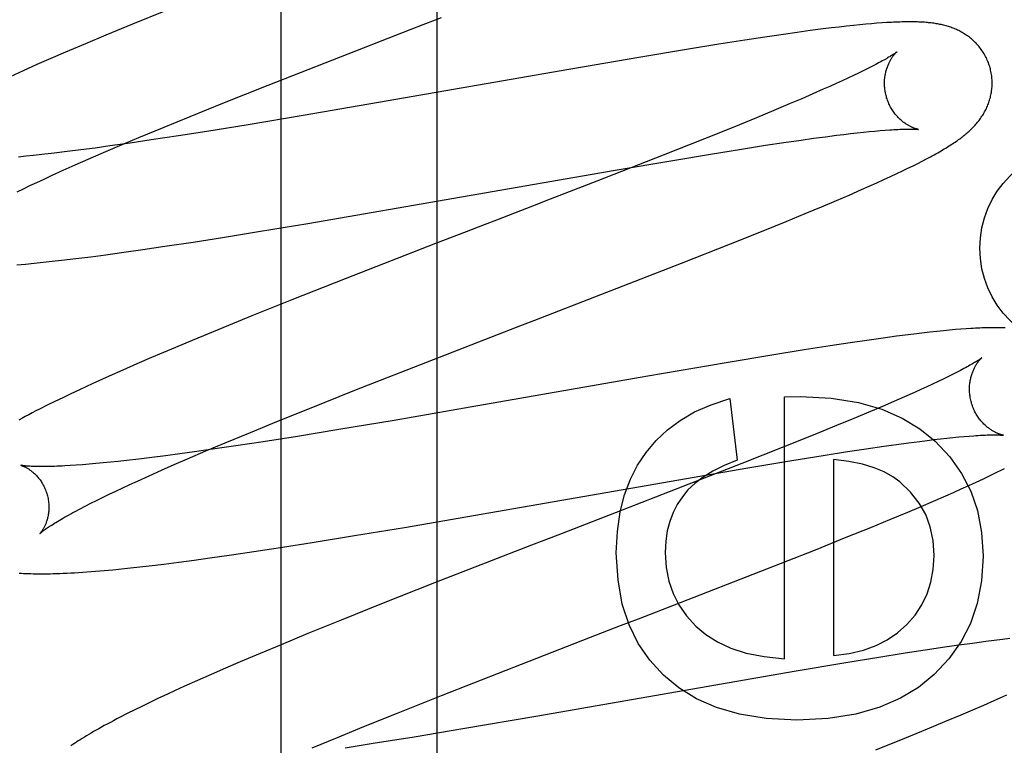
# Model space of a CAD drawing. Header units: inches. Extents: x 0 to 270, y 0 to 175.
# Tile 40 of 95: x 77.791 to 77.974, y 86.119 to 86.254. Entities that reach past the tile are written whole.
import ezdxf

# ---------------------------------------------------------------- set-up
doc = ezdxf.new("R2010")
doc.units = ezdxf.units.IN
doc.header["$LTSCALE"] = 14.84127
doc.header["$MEASUREMENT"] = 0
doc.linetypes.add('HIDDEN', pattern=[0.2, 0.1, -0.1])
doc.layers.add('DEFAULT_2', color=8, linetype='HIDDEN')
doc.layers.add('RIGHT_OR_MAIN_DOOR_ASSEMBLY', color=7, linetype='CONTINUOUS')

msp = doc.modelspace()

# ---------------------------------------------------------------- linework, layer by layer
at = {"layer": 'DEFAULT_2', "color": 8, "linetype": 'HIDDEN'}
for p, q in [((77.86889, 82.57319), (77.86889, 88.0737)), ((77.81844, 86.25567), (77.81232, 86.25317)), ((77.81232, 86.25317), (77.80739, 86.25113)), ((77.84952, 86.24658), (77.86408, 86.25223)), ((77.86408, 86.25223), (77.86633, 86.2531)), ((77.94063, 86.25229), (77.93824, 86.25198)), ((77.94216, 86.25248), (77.94063, 86.25229)), ((77.9436, 86.25265), (77.94216, 86.25248)), ((77.94496, 86.2528), (77.9436, 86.25265)), ((77.94624, 86.25294), (77.94496, 86.2528)), ((77.94744, 86.25306), (77.94624, 86.25294)), ((77.94856, 86.25317), (77.94744, 86.25306)), ((77.94962, 86.25326), (77.94856, 86.25317)), ((77.95062, 86.25334), (77.94962, 86.25326)), ((77.95156, 86.25341), (77.95062, 86.25334)), ((77.80739, 86.25113), (77.80357, 86.24953)), ((77.92977, 86.25078), (77.92607, 86.25022)), ((77.93326, 86.25129), (77.92977, 86.25078)), ((77.93579, 86.25165), (77.93326, 86.25129)), ((77.93824, 86.25198), (77.93579, 86.25165)), ((77.80357, 86.24953), (77.79987, 86.24796)), ((77.91521, 86.24849), (77.90675, 86.24708)), ((77.92125, 86.24947), (77.91521, 86.24849)), ((77.92607, 86.25022), (77.92125, 86.24947)), ((77.79718, 86.2468), (77.79457, 86.24566)), ((77.79987, 86.24796), (77.79718, 86.2468)), ((77.90675, 86.24708), (77.89337, 86.24478)), ((77.79457, 86.24566), (77.79204, 86.24453)), ((77.83751, 86.24186), (77.84952, 86.24658)), ((77.9489, 86.24493), (77.94807, 86.24452)), ((77.94967, 86.24532), (77.9489, 86.24493)), ((77.79204, 86.24453), (77.78958, 86.24342)), ((77.89337, 86.24478), (77.85805, 86.23861)), ((77.94523, 86.24316), (77.94417, 86.24266)), ((77.94624, 86.24363), (77.94523, 86.24316)), ((77.94718, 86.24408), (77.94624, 86.24363)), ((77.94807, 86.24452), (77.94718, 86.24408)), ((77.82911, 86.2385), (77.83751, 86.24186)), ((77.94188, 86.24162), (77.94065, 86.24108)), ((77.94305, 86.24215), (77.94188, 86.24162)), ((77.94417, 86.24266), (77.94305, 86.24215)), ((77.93666, 86.23934), (77.9345, 86.23842)), ((77.93871, 86.24023), (77.93666, 86.23934)), ((77.94065, 86.24108), (77.93871, 86.24023)), ((77.82305, 86.23605), (77.82911, 86.2385)), ((77.85805, 86.23861), (77.844, 86.2362)), ((77.9345, 86.23842), (77.93146, 86.23714)), ((77.81819, 86.23406), (77.82305, 86.23605)), ((77.844, 86.2362), (77.83379, 86.2345)), ((77.92825, 86.23581), (77.924, 86.23407)), ((77.93146, 86.23714), (77.92825, 86.23581)), ((77.81352, 86.23213), (77.81819, 86.23406)), ((77.83379, 86.2345), (77.82614, 86.23327)), ((77.924, 86.23407), (77.91859, 86.2319)), ((77.80995, 86.23062), (77.81352, 86.23213)), ((77.82087, 86.23244), (77.81578, 86.23167)), ((77.82614, 86.23327), (77.82087, 86.23244)), ((77.93884, 86.23198), (77.94104, 86.23227)), ((77.94104, 86.23227), (77.94313, 86.23254)), ((77.94313, 86.23254), (77.94445, 86.23271)), ((77.94445, 86.23271), (77.94572, 86.23286)), ((77.94572, 86.23286), (77.94694, 86.23299)), ((77.94694, 86.23299), (77.9481, 86.23312)), ((77.9481, 86.23312), (77.9492, 86.23323)), ((77.9492, 86.23323), (77.95024, 86.23333)), ((77.95024, 86.23333), (77.95122, 86.23342)), ((77.95122, 86.23342), (77.95213, 86.23349)), ((77.80537, 86.23018), (77.80274, 86.22984)), ((77.8081, 86.23056), (77.80537, 86.23018)), ((77.80653, 86.22916), (77.80995, 86.23062)), ((77.81187, 86.23109), (77.8081, 86.23056)), ((77.81578, 86.23167), (77.81187, 86.23109)), ((77.91859, 86.2319), (77.91091, 86.22885)), ((77.92543, 86.22998), (77.92993, 86.23068)), ((77.92993, 86.23068), (77.93334, 86.23119)), ((77.93334, 86.23119), (77.93652, 86.23165)), ((77.93652, 86.23165), (77.93884, 86.23198)), ((77.79252, 86.22864), (77.79113, 86.2285)), ((77.79396, 86.22879), (77.79252, 86.22864)), ((77.79545, 86.22895), (77.79396, 86.22879)), ((77.79777, 86.22922), (77.79545, 86.22895)), ((77.80021, 86.22951), (77.79777, 86.22922)), ((77.80274, 86.22984), (77.80021, 86.22951)), ((77.80407, 86.22809), (77.80653, 86.22916)), ((77.91091, 86.22885), (77.89856, 86.22402)), ((77.91267, 86.22789), (77.91972, 86.22906)), ((77.91972, 86.22906), (77.92543, 86.22998)), ((77.79944, 86.22604), (77.8017, 86.22705)), ((77.8017, 86.22705), (77.80407, 86.22809)), ((77.90198, 86.22607), (77.91267, 86.22789)), ((77.95638, 86.22642), (77.95732, 86.22688)), ((77.95732, 86.22688), (77.9582, 86.22733)), ((77.9582, 86.22733), (77.95903, 86.22775)), ((77.95903, 86.22775), (77.95981, 86.22816)), ((77.79589, 86.22442), (77.79728, 86.22506)), ((77.79728, 86.22506), (77.79944, 86.22604)), ((77.84487, 86.21617), (77.90198, 86.22607)), ((77.9519, 86.22431), (77.95314, 86.22488)), ((77.95314, 86.22488), (77.95429, 86.22542)), ((77.95429, 86.22542), (77.95537, 86.22594)), ((77.95537, 86.22594), (77.95638, 86.22642)), ((77.79205, 86.22261), (77.79328, 86.22319)), ((77.79328, 86.22319), (77.79456, 86.2238)), ((77.79456, 86.2238), (77.79589, 86.22442)), ((77.89856, 86.22402), (77.88991, 86.22066)), ((77.94774, 86.22245), (77.9492, 86.22309)), ((77.9492, 86.22309), (77.95059, 86.22372)), ((77.95059, 86.22372), (77.9519, 86.22431)), ((77.79087, 86.22203), (77.79205, 86.22261)), ((77.94308, 86.22044), (77.94545, 86.22145)), ((77.94545, 86.22145), (77.94774, 86.22245)), ((77.93727, 86.218), (77.94065, 86.21941)), ((77.94065, 86.21941), (77.94308, 86.22044)), ((77.88327, 86.21809), (77.87992, 86.2168)), ((77.88549, 86.21895), (77.88327, 86.21809)), ((77.93375, 86.21655), (77.93727, 86.218)), ((77.83571, 86.21465), (77.84487, 86.21617)), ((77.87992, 86.2168), (77.87767, 86.21593)), ((77.92916, 86.21469), (77.93375, 86.21655)), ((77.82903, 86.21357), (77.83571, 86.21465)), ((77.87429, 86.21462), (77.86864, 86.21244)), ((77.92339, 86.21239), (77.92916, 86.21469)), ((77.81425, 86.21133), (77.81834, 86.21193)), ((77.81834, 86.21193), (77.82361, 86.21272)), ((77.82361, 86.21272), (77.82903, 86.21357)), ((77.86864, 86.21244), (77.8518, 86.20587)), ((77.91429, 86.20879), (77.92339, 86.21239)), ((77.80456, 86.21), (77.80738, 86.21037)), ((77.80738, 86.21037), (77.81028, 86.21077)), ((77.81028, 86.21077), (77.81425, 86.21133)), ((77.79083, 86.20848), (77.79242, 86.20863)), ((77.79242, 86.20863), (77.79404, 86.20879)), ((77.79404, 86.20879), (77.7957, 86.20896)), ((77.7957, 86.20896), (77.7974, 86.20914)), ((77.7974, 86.20914), (77.79913, 86.20934)), ((77.79913, 86.20934), (77.80181, 86.20966)), ((77.80181, 86.20966), (77.80456, 86.21)), ((77.89708, 86.2021), (77.91429, 86.20879)), ((77.8518, 86.20587), (77.84195, 86.20197)), ((77.84195, 86.20197), (77.83452, 86.19899)), ((77.88704, 86.19821), (77.8904, 86.19951)), ((77.8904, 86.19951), (77.89264, 86.20038)), ((77.83452, 86.19899), (77.82837, 86.19649)), ((77.88479, 86.19734), (77.88704, 86.19821)), ((77.82837, 86.19649), (77.82341, 86.19444)), ((77.86569, 86.18993), (77.88141, 86.19604)), ((77.95587, 86.19543), (77.95425, 86.19522)), ((77.95746, 86.19563), (77.95587, 86.19543)), ((77.95898, 86.19581), (77.95746, 86.19563)), ((77.96041, 86.19597), (77.95898, 86.19581)), ((77.96174, 86.19612), (77.96041, 86.19597)), ((77.96297, 86.19624), (77.96174, 86.19612)), ((77.96412, 86.19635), (77.96297, 86.19624)), ((77.96519, 86.19645), (77.96412, 86.19635)), ((77.9662, 86.19653), (77.96519, 86.19645)), ((77.96716, 86.1966), (77.9662, 86.19653)), ((77.82341, 86.19444), (77.81957, 86.19283)), ((77.94564, 86.194), (77.94193, 86.19344)), ((77.9492, 86.19452), (77.94564, 86.194)), ((77.95177, 86.19488), (77.9492, 86.19452)), ((77.95425, 86.19522), (77.95177, 86.19488)), ((77.81957, 86.19283), (77.81585, 86.19125)), ((77.93711, 86.19269), (77.93107, 86.19171)), ((77.94193, 86.19344), (77.93711, 86.19269)), ((77.81315, 86.19009), (77.81053, 86.18894)), ((77.81585, 86.19125), (77.81315, 86.19009)), ((77.85364, 86.1852), (77.86569, 86.18993)), ((77.9226, 86.1903), (77.90806, 86.1878)), ((77.93107, 86.19171), (77.9226, 86.1903)), ((77.81053, 86.18894), (77.80798, 86.18781)), ((77.96465, 86.18812), (77.96381, 86.1877)), ((77.96542, 86.18851), (77.96465, 86.18812)), ((77.80551, 86.1867), (77.80391, 86.18596)), ((77.80798, 86.18781), (77.80551, 86.1867)), ((77.90806, 86.1878), (77.87503, 86.18203)), ((77.96096, 86.18633), (77.95989, 86.18584)), ((77.96197, 86.18681), (77.96096, 86.18633)), ((77.96292, 86.18727), (77.96197, 86.18681)), ((77.96381, 86.1877), (77.96292, 86.18727)), ((77.80084, 86.18453), (77.79936, 86.18382)), ((77.80235, 86.18524), (77.80084, 86.18453)), ((77.80391, 86.18596), (77.80235, 86.18524)), ((77.84521, 86.18184), (77.85364, 86.1852)), ((77.95759, 86.1848), (77.95572, 86.18397)), ((77.95877, 86.18533), (77.95759, 86.1848)), ((77.95989, 86.18584), (77.95877, 86.18533)), ((77.79791, 86.18312), (77.79648, 86.18241)), ((77.79936, 86.18382), (77.79791, 86.18312)), ((77.92326, 86.18366), (77.92467, 86.17224)), ((77.93345, 86.18397), (77.9364, 86.18403)), ((77.93345, 86.13535), (77.93345, 86.18397)), ((77.95374, 86.1831), (77.95165, 86.1822)), ((77.95572, 86.18397), (77.95374, 86.1831)), ((77.79648, 86.18241), (77.79507, 86.1817)), ((77.83912, 86.17938), (77.84521, 86.18184)), ((77.87503, 86.18203), (77.86092, 86.1796)), ((77.94944, 86.18127), (77.94635, 86.17997)), ((77.95165, 86.1822), (77.94944, 86.18127)), ((77.83424, 86.17738), (77.83912, 86.17938)), ((77.86092, 86.1796), (77.85066, 86.17789)), ((77.94635, 86.17997), (77.94308, 86.17863)), ((77.82956, 86.17544), (77.83424, 86.17738)), ((77.85066, 86.17789), (77.84296, 86.17664)), ((77.94308, 86.17863), (77.93877, 86.17687)), ((77.82597, 86.17393), (77.82956, 86.17544)), ((77.83661, 86.17564), (77.83152, 86.17487)), ((77.84296, 86.17664), (77.83661, 86.17564)), ((77.93877, 86.17687), (77.93329, 86.17467)), ((77.95424, 86.17513), (77.95647, 86.17543)), ((77.95647, 86.17543), (77.95858, 86.17571)), ((77.95858, 86.17571), (77.95992, 86.17588)), ((77.95992, 86.17588), (77.96121, 86.17603)), ((77.96121, 86.17603), (77.96245, 86.17617)), ((77.96245, 86.17617), (77.96362, 86.1763)), ((77.96362, 86.1763), (77.96474, 86.17642)), ((77.96474, 86.17642), (77.9658, 86.17652)), ((77.9658, 86.17652), (77.96679, 86.17661)), ((77.96679, 86.17661), (77.96773, 86.17669)), ((77.82383, 86.17376), (77.82111, 86.17339)), ((77.82253, 86.17246), (77.82597, 86.17393)), ((77.8276, 86.17429), (77.82383, 86.17376)), ((77.83152, 86.17487), (77.8276, 86.17429)), ((77.93329, 86.17467), (77.92553, 86.1716)), ((77.9406, 86.17309), (77.94516, 86.1738)), ((77.94516, 86.1738), (77.94862, 86.17432)), ((77.94862, 86.17432), (77.9519, 86.1748)), ((77.9519, 86.1748), (77.95424, 86.17513)), ((77.80686, 86.1717), (77.80553, 86.17158)), ((77.80825, 86.17184), (77.80686, 86.1717)), ((77.80969, 86.17199), (77.80825, 86.17184)), ((77.81118, 86.17215), (77.80969, 86.17199)), ((77.8135, 86.17242), (77.81118, 86.17215)), ((77.81594, 86.17272), (77.8135, 86.17242)), ((77.81847, 86.17304), (77.81594, 86.17272)), ((77.82111, 86.17339), (77.81847, 86.17304)), ((77.82006, 86.17138), (77.82253, 86.17246)), ((77.92662, 86.17079), (77.93481, 86.17215)), ((77.93481, 86.17215), (77.9406, 86.17309)), ((77.94254, 86.17236), (77.94254, 86.13596)), ((77.80187, 86.17128), (77.80077, 86.17121)), ((77.80304, 86.17137), (77.80187, 86.17128)), ((77.80426, 86.17147), (77.80304, 86.17137)), ((77.80553, 86.17158), (77.80426, 86.17147)), ((77.8154, 86.16932), (77.81768, 86.17034)), ((77.81768, 86.17034), (77.82006, 86.17138)), ((77.86284, 86.15974), (77.92662, 86.17079)), ((77.92553, 86.1716), (77.91201, 86.16632)), ((77.97163, 86.16937), (77.97277, 86.16993)), ((77.97277, 86.16993), (77.97381, 86.17044)), ((77.81184, 86.1677), (77.81323, 86.16834)), ((77.81323, 86.16834), (77.8154, 86.16932)), ((77.96767, 86.16751), (77.96906, 86.16815)), ((77.96906, 86.16815), (77.97038, 86.16877)), ((77.97038, 86.16877), (77.97163, 86.16937)), ((77.80797, 86.16588), (77.80921, 86.16647)), ((77.80921, 86.16647), (77.8105, 86.16708)), ((77.8105, 86.16708), (77.81184, 86.1677)), ((77.91201, 86.16632), (77.90439, 86.16336)), ((77.9634, 86.1656), (77.96485, 86.16624)), ((77.96485, 86.16624), (77.96627, 86.16688)), ((77.96627, 86.16688), (77.96767, 86.16751)), ((77.80458, 86.16421), (77.80565, 86.16474)), ((77.80565, 86.16474), (77.80678, 86.1653)), ((77.80678, 86.1653), (77.80797, 86.16588)), ((77.9588, 86.16362), (77.96115, 86.16462)), ((77.96115, 86.16462), (77.9634, 86.1656)), ((77.8017, 86.16271), (77.8026, 86.16319)), ((77.8026, 86.16319), (77.80356, 86.16369)), ((77.80356, 86.16369), (77.80458, 86.16421)), ((77.953, 86.16119), (77.95637, 86.16259)), ((77.95637, 86.16259), (77.9588, 86.16362)), ((77.89884, 86.16122), (77.89548, 86.15992)), ((77.90107, 86.16208), (77.89884, 86.16122)), ((77.9495, 86.15974), (77.953, 86.16119)), ((77.85357, 86.1582), (77.86284, 86.15974)), ((77.89548, 86.15992), (77.89323, 86.15905)), ((77.94492, 86.15789), (77.9495, 86.15974)), ((77.84568, 86.15692), (77.85357, 86.1582)), ((77.88872, 86.1573), (77.88646, 86.15643)), ((77.93919, 86.15559), (77.94492, 86.15789)), ((77.83074, 86.15464), (77.83488, 86.15525)), ((77.83488, 86.15525), (77.8402, 86.15606)), ((77.8402, 86.15606), (77.84568, 86.15692)), ((77.88646, 86.15643), (77.86845, 86.14941)), ((77.93013, 86.15202), (77.93919, 86.15559)), ((77.82093, 86.15329), (77.82379, 86.15366)), ((77.82379, 86.15366), (77.82672, 86.15406)), ((77.82672, 86.15406), (77.83074, 86.15464)), ((77.80543, 86.15159), (77.80703, 86.15173)), ((77.80703, 86.15173), (77.80865, 86.15188)), ((77.80865, 86.15188), (77.81029, 86.15204)), ((77.81029, 86.15204), (77.81197, 86.15222)), ((77.81197, 86.15222), (77.81369, 86.1524)), ((77.81369, 86.1524), (77.81544, 86.15261)), ((77.81544, 86.15261), (77.81815, 86.15293)), ((77.81815, 86.15293), (77.82093, 86.15329)), ((77.913, 86.14535), (77.93013, 86.15202)), ((77.86845, 86.14941), (77.85856, 86.14551)), ((77.85856, 86.14551), (77.8511, 86.14252)), ((77.8511, 86.14252), (77.84492, 86.14001)), ((77.903, 86.14149), (77.90635, 86.14278)), ((77.90635, 86.14278), (77.90858, 86.14364)), ((77.90077, 86.14062), (77.903, 86.14149)), ((77.84492, 86.14001), (77.83993, 86.13795)), ((77.88175, 86.13325), (77.8974, 86.13932)), ((77.9724, 86.13873), (77.97082, 86.13853)), ((77.97391, 86.13892), (77.9724, 86.13873)), ((77.97533, 86.13908), (77.97391, 86.13892)), ((77.83993, 86.13795), (77.83607, 86.13634)), ((77.9596, 86.13694), (77.95584, 86.13636)), ((77.96321, 86.13747), (77.9596, 86.13694)), ((77.96583, 86.13785), (77.96321, 86.13747)), ((77.96836, 86.1382), (77.96583, 86.13785)), ((77.97082, 86.13853), (77.96836, 86.1382)), ((77.83607, 86.13634), (77.83232, 86.13475)), ((77.95097, 86.13558), (77.94486, 86.13459)), ((77.95584, 86.13636), (77.95097, 86.13558)), ((77.8296, 86.13358), (77.82695, 86.13243)), ((77.83232, 86.13475), (77.8296, 86.13358)), ((77.86975, 86.12853), (77.88175, 86.13325)), ((77.94486, 86.13459), (77.93524, 86.13297)), ((77.82695, 86.13243), (77.82438, 86.13129)), ((77.93524, 86.13297), (77.88762, 86.12468)), ((77.82189, 86.13017), (77.82028, 86.12944)), ((77.82438, 86.13129), (77.82189, 86.13017)), ((77.81717, 86.128), (77.81566, 86.12728)), ((77.81871, 86.12872), (77.81717, 86.128)), ((77.82028, 86.12944), (77.81871, 86.12872)), ((77.86134, 86.12518), (77.86975, 86.12853)), ((77.97354, 86.12808), (77.97231, 86.12753)), ((77.9747, 86.1286), (77.97354, 86.12808)), ((77.81418, 86.12656), (77.81273, 86.12585)), ((77.81566, 86.12728), (77.81418, 86.12656)), ((77.97039, 86.12668), (77.96834, 86.1258)), ((77.97231, 86.12753), (77.97039, 86.12668)), ((77.81134, 86.12516), (77.81003, 86.12448)), ((77.81273, 86.12585), (77.81134, 86.12516)), ((77.85527, 86.12273), (77.86134, 86.12518)), ((77.88762, 86.12468), (77.87366, 86.1223)), ((77.96619, 86.12488), (77.96316, 86.12361)), ((77.96834, 86.1258), (77.96619, 86.12488)), ((77.8504, 86.12074), (77.85527, 86.12273)), ((77.87366, 86.1223), (77.86466, 86.1208)), ((77.95996, 86.12228), (77.95572, 86.12055)), ((77.96316, 86.12361), (77.95996, 86.12228)), ((77.84572, 86.1188), (77.8504, 86.12074)), ((77.86466, 86.1208), (77.85706, 86.11958)), ((77.95572, 86.12055), (77.95033, 86.11838)), ((77.85706, 86.11958), (77.85183, 86.11876))]:
    msp.add_line(p, q, dxfattribs=at)
for points in [[(77.86633, 86.2531), (77.86858, 86.25397), (77.8697, 86.25441)], [(77.97163, 86.24509), (77.97157, 86.2453), (77.97149, 86.24554), (77.97141, 86.24578), (77.97132, 86.24603), (77.97122, 86.24626), (77.97112, 86.2465), (77.97102, 86.24673), (77.97091, 86.24697), (77.97079, 86.24719), (77.97067, 86.24742), (77.97054, 86.24764), (77.97041, 86.24786), (77.97027, 86.24807), (77.97013, 86.24828), (77.96999, 86.24848), (77.96984, 86.24868), (77.96969, 86.24888), (77.96953, 86.24907), (77.96937, 86.24926), (77.9692, 86.24944), (77.96904, 86.24962), (77.96887, 86.2498), (77.9687, 86.24997), (77.96852, 86.25013), (77.96834, 86.25029), (77.96816, 86.25045), (77.96798, 86.2506), (77.96779, 86.25074), (77.96761, 86.25088), (77.96742, 86.25102), (77.96722, 86.25115), (77.96703, 86.25128), (77.96683, 86.25141), (77.96663, 86.25153), (77.96643, 86.25165), (77.96622, 86.25176), (77.96602, 86.25187), (77.96581, 86.25198), (77.96561, 86.25208), (77.9654, 86.25217), (77.96519, 86.25226), (77.96498, 86.25235), (77.96476, 86.25244), (77.96455, 86.25252), (77.96433, 86.2526), (77.96411, 86.25267), (77.96389, 86.25274), (77.96367, 86.25281), (77.96345, 86.25287), (77.96322, 86.25293), (77.963, 86.25299), (77.96277, 86.25304), (77.96255, 86.25309), (77.96232, 86.25314), (77.96209, 86.25319), (77.96187, 86.25323), (77.96164, 86.25327), (77.96141, 86.25331), (77.96117, 86.25334), (77.96094, 86.25337), (77.9607, 86.2534), (77.96047, 86.25343), (77.96022, 86.25345), (77.95998, 86.25348), (77.95973, 86.2535), (77.95948, 86.25352), (77.95922, 86.25354), (77.95895, 86.25355), (77.95868, 86.25357), (77.9584, 86.25358), (77.95812, 86.25359), (77.95783, 86.2536), (77.95753, 86.2536), (77.95722, 86.25361), (77.95691, 86.25361), (77.95659, 86.25361), (77.95626, 86.25361), (77.95592, 86.25361), (77.95557, 86.2536), (77.95522, 86.25359), (77.95485, 86.25358), (77.95448, 86.25357), (77.95409, 86.25355), (77.9537, 86.25353), (77.95329, 86.25351), (77.95288, 86.25349), (77.95245, 86.25347), (77.95156, 86.25341)], [(77.95431, 86.24802), (77.95431, 86.24802), (77.9543, 86.24801), (77.95428, 86.248), (77.95426, 86.24798), (77.95422, 86.24796), (77.95418, 86.24793), (77.95413, 86.24789), (77.95407, 86.24784), (77.954, 86.24779), (77.95391, 86.24774), (77.95382, 86.24767), (77.95371, 86.2476), (77.95359, 86.24752), (77.95346, 86.24744), (77.95331, 86.24734), (77.95315, 86.24724), (77.95298, 86.24714), (77.95279, 86.24702), (77.95258, 86.2469), (77.95236, 86.24677), (77.95212, 86.24664), (77.95187, 86.24649), (77.9516, 86.24635), (77.95132, 86.24619), (77.95102, 86.24603), (77.95071, 86.24586), (77.95038, 86.24569), (77.95003, 86.24551), (77.94967, 86.24532)], [(77.95236, 86.23973), (77.9523, 86.23993), (77.95225, 86.24016), (77.9522, 86.2404), (77.95215, 86.24063), (77.95212, 86.24087), (77.95209, 86.2411), (77.95206, 86.24134), (77.95204, 86.24157), (77.95203, 86.2418), (77.95202, 86.24203), (77.95202, 86.24226), (77.95203, 86.24249), (77.95204, 86.24271), (77.95205, 86.24293), (77.95207, 86.24315), (77.9521, 86.24336), (77.95213, 86.24357), (77.95216, 86.24378), (77.9522, 86.24398), (77.95224, 86.24418), (77.95229, 86.24437), (77.95234, 86.24455), (77.95239, 86.24473), (77.95244, 86.24491), (77.9525, 86.24508), (77.95256, 86.24524), (77.95262, 86.2454), (77.95268, 86.24556), (77.95274, 86.24571), (77.95281, 86.24585), (77.95287, 86.24599), (77.95294, 86.24612), (77.953, 86.24625), (77.95307, 86.24638), (77.95314, 86.2465), (77.9532, 86.24661), (77.95327, 86.24672), (77.95333, 86.24683), (77.9534, 86.24693), (77.95347, 86.24703), (77.95353, 86.24712), (77.95359, 86.24721), (77.95365, 86.24729), (77.95372, 86.24737), (77.95377, 86.24745), (77.95383, 86.24752), (77.95389, 86.24759), (77.95394, 86.24765), (77.95399, 86.24771), (77.95404, 86.24776), (77.95409, 86.24781), (77.95413, 86.24785), (77.95417, 86.24789), (77.9542, 86.24792), (77.95423, 86.24795), (77.95426, 86.24798), (77.95428, 86.248), (77.95429, 86.24801), (77.9543, 86.24802), (77.95431, 86.24802)], [(77.96836, 86.2339), (77.96852, 86.23407), (77.96869, 86.23424), (77.96885, 86.23442), (77.969, 86.23459), (77.96916, 86.23477), (77.96931, 86.23495), (77.96945, 86.23513), (77.9696, 86.23532), (77.96974, 86.2355), (77.96987, 86.23569), (77.97, 86.23588), (77.97013, 86.23608), (77.97026, 86.23627), (77.97038, 86.23647), (77.9705, 86.23668), (77.97062, 86.23688), (77.97073, 86.23709), (77.97084, 86.2373), (77.97094, 86.23752), (77.97104, 86.23774), (77.97114, 86.23795), (77.97123, 86.23817), (77.97131, 86.2384), (77.9714, 86.23862), (77.97147, 86.23885), (77.97155, 86.23908), (77.97161, 86.23932), (77.97168, 86.23955), (77.97174, 86.23979), (77.97179, 86.24003), (77.97184, 86.24028), (77.97188, 86.24052), (77.97192, 86.24077), (77.97195, 86.24102), (77.97197, 86.24128), (77.97199, 86.24153), (77.97201, 86.24179), (77.97201, 86.24204), (77.97201, 86.2423), (77.97201, 86.24256), (77.972, 86.24282), (77.97198, 86.24308), (77.97196, 86.24333), (77.97193, 86.24359), (77.97189, 86.24385), (77.97185, 86.24411), (77.9718, 86.24436), (77.97174, 86.24462), (77.97168, 86.24487), (77.97163, 86.24509)], [(77.95831, 86.23363), (77.9583, 86.23363), (77.95829, 86.23363), (77.95827, 86.23364), (77.95824, 86.23364), (77.9582, 86.23365), (77.95816, 86.23366), (77.95811, 86.23367), (77.95806, 86.23369), (77.958, 86.2337), (77.95794, 86.23372), (77.95787, 86.23374), (77.95779, 86.23376), (77.95772, 86.23379), (77.95763, 86.23382), (77.95755, 86.23385), (77.95746, 86.23389), (77.95736, 86.23392), (77.95727, 86.23396), (77.95717, 86.23401), (77.95707, 86.23405), (77.95696, 86.2341), (77.95685, 86.23416), (77.95674, 86.23421), (77.95663, 86.23427), (77.95651, 86.23434), (77.95639, 86.23441), (77.95627, 86.23448), (77.95615, 86.23455), (77.95602, 86.23464), (77.9559, 86.23472), (77.95577, 86.23481), (77.95564, 86.23491), (77.9555, 86.23501), (77.95537, 86.23511), (77.95524, 86.23522), (77.9551, 86.23534), (77.95496, 86.23546), (77.95483, 86.23559), (77.95469, 86.23572), (77.95455, 86.23586), (77.95441, 86.23601), (77.95428, 86.23616), (77.95414, 86.23632), (77.95401, 86.23648), (77.95388, 86.23665), (77.95375, 86.23683), (77.95362, 86.23701), (77.9535, 86.2372), (77.95338, 86.23739), (77.95326, 86.23758), (77.95315, 86.23778), (77.95304, 86.23799), (77.95293, 86.2382), (77.95283, 86.23841), (77.95274, 86.23863), (77.95265, 86.23885), (77.95257, 86.23907), (77.95249, 86.2393), (77.95242, 86.23953), (77.95236, 86.23973)], [(77.95981, 86.22816), (77.96018, 86.22835), (77.96055, 86.22855), (77.9609, 86.22874), (77.96124, 86.22893), (77.96158, 86.22911), (77.9619, 86.2293), (77.96222, 86.22947), (77.96252, 86.22965), (77.96282, 86.22983), (77.96311, 86.23), (77.96339, 86.23017), (77.96366, 86.23033), (77.96393, 86.2305), (77.96418, 86.23066), (77.96443, 86.23082), (77.96468, 86.23098), (77.96491, 86.23114), (77.96514, 86.23129), (77.96537, 86.23144), (77.96558, 86.2316), (77.96579, 86.23175), (77.966, 86.2319), (77.9662, 86.23204), (77.96639, 86.23219), (77.96659, 86.23234), (77.96678, 86.23249), (77.96696, 86.23264), (77.96715, 86.23279), (77.96733, 86.23295), (77.9675, 86.2331), (77.96768, 86.23326), (77.96785, 86.23342), (77.96802, 86.23358), (77.96819, 86.23374), (77.96836, 86.2339)], [(77.95213, 86.23349), (77.95299, 86.23355), (77.95339, 86.23358), (77.95378, 86.2336), (77.95415, 86.23363), (77.9545, 86.23364), (77.95484, 86.23366), (77.95516, 86.23367), (77.95546, 86.23368), (77.95574, 86.23369), (77.956, 86.2337), (77.95625, 86.2337), (77.95648, 86.2337), (77.95669, 86.2337), (77.95689, 86.2337), (77.95707, 86.2337), (77.95723, 86.2337), (77.95739, 86.23369), (77.95753, 86.23369), (77.95765, 86.23368), (77.95777, 86.23368), (77.95787, 86.23367), (77.95796, 86.23366), (77.95804, 86.23366), (77.95811, 86.23365), (77.95817, 86.23365), (77.95821, 86.23364), (77.95825, 86.23364), (77.95828, 86.23363), (77.9583, 86.23363), (77.95831, 86.23363)], [(77.88991, 86.22066), (77.8866, 86.21938), (77.88549, 86.21895)], [(77.87767, 86.21593), (77.87654, 86.21549), (77.87429, 86.21462)], [(77.89264, 86.20038), (77.89375, 86.20081), (77.89708, 86.2021)], [(77.88141, 86.19604), (77.88366, 86.19691), (77.88479, 86.19734)], [(77.97443, 86.19678), (77.97414, 86.19679), (77.97385, 86.1968), (77.97355, 86.19681), (77.97324, 86.19681), (77.97293, 86.19682), (77.97261, 86.19682), (77.97228, 86.19682), (77.97194, 86.19682), (77.9716, 86.19681), (77.97124, 86.19681), (77.97088, 86.1968), (77.9705, 86.19678), (77.97012, 86.19677), (77.96973, 86.19675), (77.96932, 86.19674), (77.96891, 86.19671), (77.96849, 86.19669), (77.96806, 86.19666), (77.96716, 86.1966)], [(77.9701, 86.19123), (77.9701, 86.19123), (77.97009, 86.19122), (77.97007, 86.19121), (77.97004, 86.19119), (77.97001, 86.19116), (77.96997, 86.19113), (77.96992, 86.19109), (77.96985, 86.19105), (77.96978, 86.191), (77.9697, 86.19094), (77.9696, 86.19087), (77.96949, 86.1908), (77.96937, 86.19072), (77.96924, 86.19064), (77.96909, 86.19054), (77.96893, 86.19044), (77.96875, 86.19034), (77.96856, 86.19022), (77.96835, 86.1901), (77.96813, 86.18997), (77.96789, 86.18983), (77.96763, 86.18969), (77.96736, 86.18954), (77.96708, 86.18938), (77.96678, 86.18922), (77.96646, 86.18905), (77.96613, 86.18888), (77.96578, 86.18869), (77.96542, 86.18851)], [(77.96815, 86.18294), (77.9681, 86.18313), (77.96804, 86.18337), (77.96799, 86.1836), (77.96795, 86.18384), (77.96791, 86.18408), (77.96788, 86.18431), (77.96785, 86.18455), (77.96783, 86.18478), (77.96782, 86.18502), (77.96781, 86.18525), (77.96781, 86.18548), (77.96782, 86.1857), (77.96783, 86.18593), (77.96784, 86.18615), (77.96787, 86.18636), (77.96789, 86.18658), (77.96792, 86.18679), (77.96796, 86.18699), (77.96799, 86.18719), (77.96804, 86.18739), (77.96808, 86.18758), (77.96813, 86.18777), (77.96818, 86.18795), (77.96824, 86.18812), (77.96829, 86.18829), (77.96835, 86.18846), (77.96841, 86.18862), (77.96847, 86.18877), (77.96854, 86.18892), (77.9686, 86.18907), (77.96867, 86.1892), (77.96873, 86.18934), (77.9688, 86.18947), (77.96886, 86.18959), (77.96893, 86.18971), (77.969, 86.18983), (77.96906, 86.18994), (77.96913, 86.19004), (77.96919, 86.19014), (77.96926, 86.19024), (77.96932, 86.19033), (77.96939, 86.19042), (77.96945, 86.19051), (77.96951, 86.19059), (77.96957, 86.19066), (77.96963, 86.19073), (77.96968, 86.1908), (77.96974, 86.19086), (77.96979, 86.19092), (77.96984, 86.19097), (77.96988, 86.19102), (77.96992, 86.19106), (77.96996, 86.1911), (77.96999, 86.19114), (77.97002, 86.19117), (77.97005, 86.19119), (77.97007, 86.19121), (77.97009, 86.19122), (77.9701, 86.19123), (77.9701, 86.19123)], [(77.90774, 86.17364), (77.9096, 86.17584), (77.91172, 86.17783), (77.91407, 86.1796), (77.91675, 86.18116), (77.91982, 86.18251), (77.92326, 86.18366)], [(77.9364, 86.18403), (77.94213, 86.1837), (77.94719, 86.18293), (77.95152, 86.18169), (77.95528, 86.18004), (77.9586, 86.17806), (77.96143, 86.17573)], [(77.97409, 86.17684), (77.9741, 86.17684), (77.9741, 86.17684), (77.9741, 86.17684), (77.97408, 86.17684), (77.97406, 86.17684), (77.97404, 86.17685), (77.974, 86.17686), (77.97396, 86.17687), (77.97391, 86.17688), (77.97386, 86.17689), (77.9738, 86.17691), (77.97374, 86.17693), (77.97367, 86.17695), (77.9736, 86.17697), (77.97352, 86.177), (77.97344, 86.17702), (77.97335, 86.17705), (77.97326, 86.17709), (77.97317, 86.17713), (77.97307, 86.17717), (77.97297, 86.17721), (77.97287, 86.17725), (77.97276, 86.1773), (77.97266, 86.17736), (77.97255, 86.17741), (77.97243, 86.17747), (77.97231, 86.17754), (77.9722, 86.17761), (77.97208, 86.17768), (77.97195, 86.17775), (77.97183, 86.17784), (77.9717, 86.17792), (77.97157, 86.17801), (77.97144, 86.17811), (77.97131, 86.17821), (77.97117, 86.17831), (77.97104, 86.17842), (77.9709, 86.17854), (77.97077, 86.17866), (77.97063, 86.17879), (77.97049, 86.17892), (77.97035, 86.17906), (77.97021, 86.17921), (77.97008, 86.17936), (77.96994, 86.17952), (77.96981, 86.17968), (77.96968, 86.17985), (77.96955, 86.18003), (77.96942, 86.18021), (77.96929, 86.1804), (77.96917, 86.18059), (77.96906, 86.18078), (77.96894, 86.18098), (77.96883, 86.18119), (77.96873, 86.1814), (77.96863, 86.18161), (77.96853, 86.18183), (77.96844, 86.18205), (77.96836, 86.18228), (77.96828, 86.18251), (77.96821, 86.18274), (77.96815, 86.18294)], [(77.79507, 86.1817), (77.79438, 86.18135), (77.79371, 86.181), (77.79305, 86.18065), (77.7924, 86.18031), (77.79178, 86.17998), (77.79118, 86.17965)], [(77.96143, 86.17573), (77.96413, 86.17284), (77.96633, 86.16973), (77.96804, 86.16644), (77.96927, 86.16284), (77.97004, 86.15881), (77.97035, 86.15438)], [(77.96773, 86.17669), (77.9686, 86.17675), (77.96901, 86.17678), (77.96941, 86.1768), (77.96979, 86.17683), (77.97015, 86.17685), (77.97049, 86.17686), (77.97081, 86.17687), (77.97111, 86.17689), (77.97139, 86.17689), (77.97165, 86.1769), (77.9719, 86.17691), (77.97213, 86.17691), (77.97234, 86.17691), (77.97254, 86.17691), (77.97272, 86.17691), (77.97289, 86.17691), (77.97305, 86.1769), (77.9732, 86.1769), (77.97333, 86.1769), (77.97345, 86.17689), (77.97356, 86.17688), (77.97366, 86.17688), (77.97375, 86.17687), (77.97382, 86.17687), (77.97389, 86.17686), (77.97395, 86.17686), (77.974, 86.17685), (77.97404, 86.17685), (77.97407, 86.17684), (77.97409, 86.17684), (77.97409, 86.17684)], [(77.9022, 86.15499), (77.90241, 86.15899), (77.90291, 86.1626), (77.90373, 86.1658), (77.90482, 86.16867), (77.90615, 86.1713), (77.90774, 86.17364)], [(77.92467, 86.17224), (77.92225, 86.17124), (77.92013, 86.17018), (77.91832, 86.16906), (77.91679, 86.16788), (77.9155, 86.16668), (77.91447, 86.16543)], [(77.95486, 86.16817), (77.95354, 86.16915), (77.95194, 86.17003), (77.95008, 86.17082), (77.94791, 86.17148), (77.94539, 86.17199), (77.94254, 86.17236)], [(77.7916, 86.17126), (77.7916, 86.17126), (77.79162, 86.17126), (77.79164, 86.17125), (77.79166, 86.17124), (77.7917, 86.17123), (77.79174, 86.17122), (77.79179, 86.1712), (77.79184, 86.17118), (77.7919, 86.17116), (77.79197, 86.17113), (77.79204, 86.1711), (77.79212, 86.17107), (77.7922, 86.17104), (77.79228, 86.171), (77.79237, 86.17095), (77.79247, 86.1709), (77.79256, 86.17085), (77.79267, 86.1708), (77.79277, 86.17074), (77.79288, 86.17067), (77.79299, 86.1706), (77.7931, 86.17053), (77.79322, 86.17045), (77.79333, 86.17037), (77.79346, 86.17028), (77.79358, 86.17018), (77.7937, 86.17008), (77.79383, 86.16997), (77.79396, 86.16986), (77.79409, 86.16974), (77.79422, 86.16962), (77.79435, 86.16949), (77.79448, 86.16935), (77.79461, 86.1692), (77.79475, 86.16905), (77.79488, 86.16889), (77.79501, 86.16872), (77.79514, 86.16855), (77.79527, 86.16837), (77.79539, 86.16818), (77.79551, 86.16799), (77.79563, 86.16779), (77.79575, 86.16758), (77.79586, 86.16737), (77.79596, 86.16715), (77.79606, 86.16693), (77.79616, 86.1667), (77.79625, 86.16647), (77.79633, 86.16624), (77.79641, 86.166), (77.79647, 86.16579)], [(77.80077, 86.17121), (77.79973, 86.17115), (77.79923, 86.17113), (77.79875, 86.1711), (77.79828, 86.17108), (77.79783, 86.17107), (77.7974, 86.17105), (77.79698, 86.17104), (77.79657, 86.17103), (77.79619, 86.17103), (77.79582, 86.17102), (77.79546, 86.17102), (77.79513, 86.17102), (77.79481, 86.17103), (77.79451, 86.17103), (77.79422, 86.17104), (77.79395, 86.17105), (77.7937, 86.17106), (77.79347, 86.17107), (77.79325, 86.17108), (77.79304, 86.17109), (77.79285, 86.17111), (77.79268, 86.17112), (77.79252, 86.17113), (77.79237, 86.17115), (77.79224, 86.17116), (77.79212, 86.17118), (77.79202, 86.17119), (77.79193, 86.1712), (77.79185, 86.17122), (77.79178, 86.17123), (77.79172, 86.17124), (77.79168, 86.17125), (77.79164, 86.17125), (77.79162, 86.17126), (77.7916, 86.17126)], [(77.97381, 86.17044), (77.97429, 86.17069)], [(77.96126, 86.1545), (77.96106, 86.15727), (77.96052, 86.15981), (77.95967, 86.1621), (77.95846, 86.16422), (77.95685, 86.16625), (77.95486, 86.16817)], [(77.79647, 86.16579), (77.79652, 86.16558), (77.79658, 86.16534), (77.79663, 86.16509), (77.79667, 86.16485), (77.79671, 86.16461), (77.79674, 86.16436), (77.79676, 86.16412), (77.79677, 86.16388), (77.79678, 86.16365), (77.79678, 86.16342), (77.79678, 86.16319), (77.79677, 86.16296), (77.79675, 86.16274), (77.79673, 86.16253), (77.79671, 86.16232), (77.79668, 86.16211), (77.79664, 86.16191), (77.7966, 86.16172), (77.79656, 86.16153), (77.79652, 86.16135), (77.79647, 86.16118), (77.79642, 86.16101), (77.79637, 86.16085), (77.79631, 86.16069), (77.79626, 86.16054), (77.7962, 86.16039), (77.79614, 86.16026), (77.79609, 86.16012), (77.79603, 86.16), (77.79597, 86.15987), (77.79591, 86.15976), (77.79585, 86.15965), (77.79579, 86.15954), (77.79574, 86.15944), (77.79568, 86.15935), (77.79562, 86.15926), (77.79557, 86.15917), (77.79552, 86.1591), (77.79547, 86.15902), (77.79542, 86.15896), (77.79537, 86.15889), (77.79533, 86.15884), (77.79529, 86.15879), (77.79525, 86.15874), (77.79522, 86.1587), (77.79519, 86.15867), (77.79517, 86.15864), (77.79515, 86.15862), (77.79513, 86.15861), (77.79513, 86.1586)], [(77.91447, 86.16543), (77.91353, 86.16401), (77.91275, 86.16248), (77.91213, 86.16085), (77.91167, 86.15909), (77.9114, 86.15716), (77.91129, 86.15505)], [(77.79513, 86.1586), (77.79513, 86.1586), (77.79512, 86.15859), (77.79513, 86.1586), (77.79514, 86.15861), (77.79515, 86.15862), (77.79518, 86.15865), (77.79522, 86.15868), (77.79526, 86.15872), (77.79531, 86.15876), (77.79538, 86.15881), (77.79545, 86.15887), (77.79553, 86.15894), (77.79563, 86.15902), (77.79574, 86.1591), (77.79586, 86.15919), (77.79599, 86.15929), (77.79614, 86.15939), (77.7963, 86.1595), (77.79647, 86.15962), (77.79666, 86.15975), (77.79686, 86.15988), (77.79708, 86.16003), (77.79731, 86.16017), (77.79756, 86.16033), (77.79782, 86.16049), (77.7981, 86.16066), (77.79839, 86.16084), (77.79869, 86.16102), (77.79902, 86.16121), (77.79935, 86.16141), (77.79971, 86.16161), (77.80008, 86.16182), (77.80046, 86.16203), (77.80086, 86.16225), (77.80127, 86.16248), (77.8017, 86.16271)], [(77.90439, 86.16336), (77.90218, 86.16251), (77.90107, 86.16208)], [(77.89323, 86.15905), (77.89211, 86.15861), (77.88872, 86.1573)], [(77.91098, 86.13228), (77.90841, 86.13506), (77.90628, 86.13819), (77.90457, 86.14162), (77.90331, 86.1455), (77.90252, 86.14997), (77.9022, 86.15499)], [(77.91129, 86.15505), (77.91147, 86.1523), (77.91195, 86.14977), (77.91273, 86.14748), (77.91381, 86.14536), (77.91523, 86.14333), (77.91698, 86.14141)], [(77.95615, 86.14168), (77.9577, 86.14346), (77.95896, 86.14537), (77.95995, 86.14737), (77.96065, 86.14953), (77.96109, 86.15191), (77.96126, 86.1545)], [(77.97035, 86.15438), (77.97003, 86.14979), (77.96924, 86.14562), (77.96799, 86.14191), (77.96624, 86.13853), (77.96399, 86.13535), (77.96125, 86.13241)], [(77.79129, 86.15125), (77.79169, 86.15123), (77.7921, 86.1512), (77.79252, 86.15118), (77.79296, 86.15116), (77.79341, 86.15114), (77.79387, 86.15113), (77.79435, 86.15112), (77.79485, 86.15112), (77.79536, 86.15111), (77.79589, 86.15112), (77.79643, 86.15112), (77.797, 86.15113), (77.79758, 86.15114), (77.79819, 86.15116), (77.79882, 86.15118), (77.79947, 86.15121), (77.80015, 86.15124), (77.80085, 86.15128), (77.80157, 86.15132), (77.80232, 86.15136), (77.80308, 86.15141), (77.80385, 86.15147), (77.80543, 86.15159)], [(77.90858, 86.14364), (77.90969, 86.14407), (77.913, 86.14535)], [(77.8974, 86.13932), (77.89965, 86.14019), (77.90077, 86.14062)], [(77.91698, 86.14141), (77.91882, 86.13984), (77.92099, 86.13848), (77.92346, 86.13732), (77.92633, 86.13639), (77.92967, 86.13574), (77.93345, 86.13535)], [(77.94254, 86.13596), (77.94547, 86.13632), (77.94812, 86.13693), (77.95046, 86.13778), (77.95254, 86.13886), (77.95445, 86.14016), (77.95615, 86.14168)], [(77.93572, 86.12393), (77.93006, 86.12425), (77.92507, 86.12503), (77.9208, 86.12627), (77.91709, 86.12792), (77.9138, 86.12991), (77.91098, 86.13228)], [(77.96125, 86.13241), (77.95836, 86.13003), (77.95497, 86.12801), (77.95114, 86.12632), (77.94672, 86.12505), (77.94156, 86.12426), (77.93572, 86.12393)], [(77.81003, 86.12448), (77.8094, 86.12416), (77.80879, 86.12384), (77.80821, 86.12353), (77.80764, 86.12322), (77.80709, 86.12293), (77.80657, 86.12264), (77.80606, 86.12235), (77.80557, 86.12208), (77.8051, 86.12181), (77.80465, 86.12154), (77.80421, 86.12129), (77.80379, 86.12104), (77.80339, 86.12079), (77.80299, 86.12055), (77.80262, 86.12031), (77.80225, 86.12008), (77.80189, 86.11985), (77.80155, 86.11962), (77.80121, 86.1194), (77.80089, 86.11917)]]:
    msp.add_lwpolyline(points, dxfattribs=at)
msp.add_circle((77.98867, 86.21157), 0.01893, dxfattribs=at)
at = {"layer": 'RIGHT_OR_MAIN_DOOR_ASSEMBLY', "color": 8, "linetype": 'HIDDEN'}
msp.add_line((77.94389, 93.94537), (77.94389, 77.13537), dxfattribs=at)
at = {"layer": 'RIGHT_OR_MAIN_DOOR_ASSEMBLY', "color": 3, "linetype": 'Continuous'}
msp.add_line((77.83989, 93.79037), (77.83989, 77.29037), dxfattribs=at)

doc.saveas('drawing.dxf')
